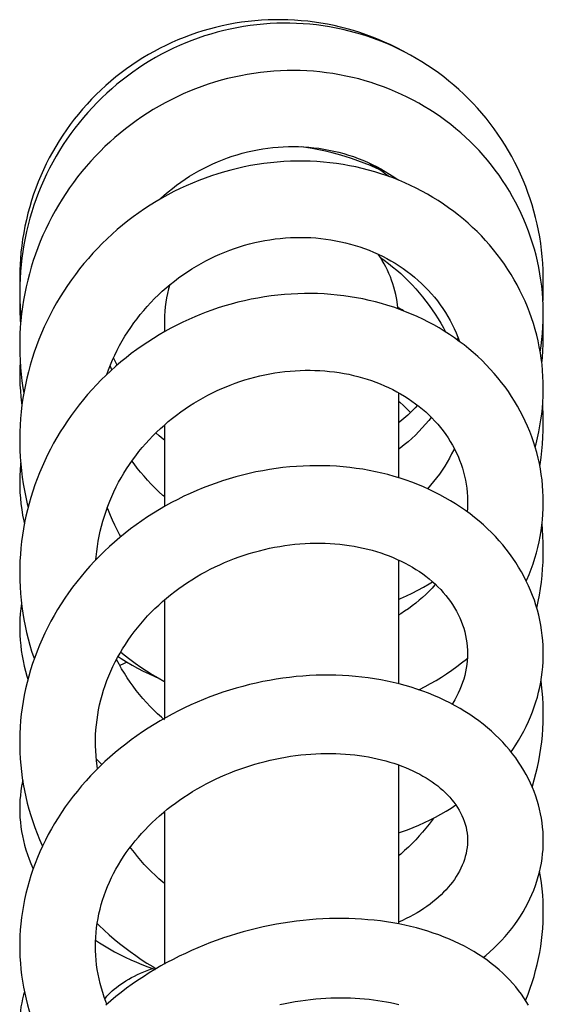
# Model space of a CAD drawing. Header units: millimetres. Extents: x 177 to 351, y 32 to 305.
# Tile 60 of 80: x 186.37 to 190.17, y 298.24 to 305.38. Entities that reach past the tile are written whole.
import ezdxf

# ---------------------------------------------------------------- set-up
doc = ezdxf.new("R2010")
doc.units = ezdxf.units.MM
doc.header["$LTSCALE"] = 30.734
doc.layers.get('0').update_dxf_attribs({"linetype": 'CONTINUOUS'})

msp = doc.modelspace()

# ---------------------------------------------------------------- linework, layer by layer
at = {"color": 7, "linetype": 'Continuous'}
for p, q in [((186.3757, 303.5614), (186.3748, 303.5135)), ((186.3774, 303.6021), (186.3757, 303.5614)), ((186.3748, 303.5135), (186.3748, 303.5036)), ((190.1748, 303.4395), (190.1745, 303.463)), ((187.4248, 303.1985), (187.4248, 303.114)), ((189.1248, 302.6725), (189.1248, 302.0558)), ((187.4248, 302.4383), (187.4248, 301.8464)), ((189.1248, 301.4591), (189.1248, 300.5617)), ((187.4248, 301.169), (187.4248, 300.3102)), ((189.1248, 299.9727), (189.1248, 298.8193)), ((187.4248, 299.6334), (187.4248, 298.5281))]:
    msp.add_line(p, q, dxfattribs=at)
for points in [[(190.1748, 303.4903), (190.1746, 303.5162), (190.1733, 303.5642), (190.1708, 303.6121), (190.167, 303.6599), (190.1621, 303.7076), (190.1559, 303.7551), (190.1485, 303.8024), (190.1399, 303.8495), (190.1301, 303.8963), (190.1192, 303.9428), (190.107, 303.989), (190.0937, 304.0348), (190.0792, 304.0802), (190.0636, 304.1252), (190.0468, 304.1697), (190.0288, 304.2138), (190.0097, 304.2575), (189.9895, 304.3008), (189.9681, 304.3437), (189.9456, 304.386), (189.9219, 304.4277), (189.8973, 304.4689), (189.8716, 304.5093), (189.8449, 304.549), (189.8172, 304.588), (189.7886, 304.6262), (189.759, 304.6636), (189.7285, 304.7003), (189.6971, 304.7361), (189.6647, 304.7711), (189.6315, 304.8052), (189.5974, 304.8385), (189.5623, 304.871), (189.5264, 304.9026), (189.4896, 304.9333), (189.4519, 304.9632), (189.4135, 304.9921), (189.3743, 305.02), (189.3344, 305.0469), (189.294, 305.0727), (189.2529, 305.0975), (189.2112, 305.1211), (189.169, 305.1437), (189.1262, 305.1651), (189.0829, 305.1855), (189.0391, 305.2047), (188.9948, 305.2228), (188.9499, 305.2398), (188.9045, 305.2557), (188.8587, 305.2704), (188.8124, 305.2839), (188.7658, 305.2963), (188.7188, 305.3075), (188.6716, 305.3175), (188.6241, 305.3263), (188.5764, 305.3339), (188.5286, 305.3403), (188.4807, 305.3454), (188.4326, 305.3493), (188.3845, 305.352), (188.3363, 305.3534), (188.2881, 305.3536), (188.2398, 305.3525), (188.1915, 305.3502), (188.1432, 305.3467), (188.095, 305.342), (188.0469, 305.336), (187.9988, 305.3288), (187.9509, 305.3204), (187.9032, 305.3107), (187.8558, 305.2999), (187.8087, 305.2879), (187.762, 305.2747), (187.7158, 305.2603), (187.67, 305.2448), (187.6245, 305.2282), (187.5795, 305.2103), (187.5349, 305.1913), (187.4908, 305.1712), (187.447, 305.1499), (187.4037, 305.1274), (187.3608, 305.1038), (187.3186, 305.0791), (187.2769, 305.0533), (187.2359, 305.0265), (187.1957, 304.9988), (187.1563, 304.97), (187.1176, 304.9403), (187.0797, 304.9097), (187.0426, 304.8781), (187.0062, 304.8456), (186.9708, 304.8121), (186.9361, 304.7778), (186.9023, 304.7425), (186.8693, 304.7063), (186.8372, 304.6693), (186.806, 304.6314), (186.7757, 304.5927), (186.7464, 304.5532), (186.718, 304.513), (186.6907, 304.4721), (186.6645, 304.4306), (186.6393, 304.3885), (186.6152, 304.3458), (186.5923, 304.3026), (186.5704, 304.2589), (186.5496, 304.2146), (186.53, 304.1698), (186.5115, 304.1245), (186.4941, 304.0786), (186.4779, 304.0323), (186.4627, 303.9856), (186.4488, 303.9384), (186.436, 303.8909), (186.4244, 303.843), (186.414, 303.7948), (186.4048, 303.7464), (186.3968, 303.6978), (186.39, 303.649), (186.3845, 303.6), (186.3802, 303.551), (186.3772, 303.5018), (186.3754, 303.4526), (186.3748, 303.4059)], [(189.1671, 305.1446), (189.1537, 305.152), (189.1108, 305.1743), (189.0674, 305.1956), (189.0234, 305.2157), (188.979, 305.2347), (188.9341, 305.2525), (188.8888, 305.2692), (188.843, 305.2848), (188.7968, 305.2992), (188.7502, 305.3124), (188.7033, 305.3245), (188.6561, 305.3354), (188.6087, 305.3451), (188.5612, 305.3535), (188.5135, 305.3607), (188.4657, 305.3668), (188.4178, 305.3715), (188.3698, 305.3751), (188.3217, 305.3775), (188.2736, 305.3786), (188.2255, 305.3785), (188.1773, 305.3771), (188.1292, 305.3746), (188.0812, 305.3708), (188.0332, 305.3658), (187.9855, 305.3596), (187.9379, 305.3522), (187.8906, 305.3436), (187.8436, 305.3338), (187.7968, 305.3227), (187.7503, 305.3105), (187.7042, 305.2971), (187.6584, 305.2826), (187.613, 305.2668), (187.568, 305.2499), (187.5235, 305.2319), (187.4795, 305.2128), (187.436, 305.1925), (187.3931, 305.1712), (187.3508, 305.1488), (187.3091, 305.1254), (187.268, 305.1009), (187.2276, 305.0754), (187.1879, 305.0488), (187.1489, 305.0213), (187.1105, 304.9927), (187.0728, 304.9631), (187.0358, 304.9325), (186.9996, 304.901), (186.9642, 304.8685), (186.9298, 304.8353), (186.8962, 304.8012), (186.8635, 304.7662), (186.8318, 304.7305), (186.801, 304.694), (186.7711, 304.6567), (186.7422, 304.6186), (186.7143, 304.5798), (186.6873, 304.5403), (186.6614, 304.5001), (186.6365, 304.4592), (186.6126, 304.4177), (186.5898, 304.3756), (186.5681, 304.3329), (186.5474, 304.2896), (186.5279, 304.2459), (186.5095, 304.2017), (186.4923, 304.1571), (186.4762, 304.112), (186.4613, 304.0665), (186.4475, 304.0206), (186.4349, 303.9743), (186.4234, 303.9277), (186.4132, 303.8807), (186.4041, 303.8335), (186.3963, 303.7861), (186.3896, 303.7386), (186.3842, 303.691), (186.38, 303.6434), (186.3774, 303.602)], [(190.1748, 303.2442), (190.1747, 303.262), (190.1736, 303.3077), (190.1713, 303.3534), (190.1678, 303.3991), (190.1631, 303.4447), (190.1572, 303.4902), (190.1501, 303.5356), (190.1418, 303.5807), (190.1324, 303.6257), (190.1217, 303.6703), (190.1099, 303.7146), (190.0969, 303.7585), (190.0828, 303.802), (190.0675, 303.8452), (190.0511, 303.8879), (190.0335, 303.9302), (190.0148, 303.9721), (189.995, 304.0135), (189.9741, 304.0543), (189.9521, 304.0947), (189.929, 304.1345), (189.9049, 304.1737), (189.8797, 304.2124), (189.8535, 304.2504), (189.8263, 304.2877), (189.7981, 304.3242), (189.769, 304.36), (189.7391, 304.395), (189.7082, 304.4292), (189.6764, 304.4626), (189.6437, 304.4952), (189.6101, 304.5269), (189.5756, 304.5579), (189.5402, 304.588), (189.504, 304.6172), (189.4669, 304.6456), (189.429, 304.6731), (189.3903, 304.6996), (189.351, 304.7252), (189.3111, 304.7497), (189.2705, 304.7731), (189.2294, 304.7955), (189.1878, 304.8168), (189.1456, 304.8371), (189.1029, 304.8562), (189.0596, 304.8743), (189.0158, 304.8913), (188.9714, 304.9072), (188.9266, 304.9221), (188.8813, 304.9358), (188.8355, 304.9484), (188.7893, 304.9598), (188.7427, 304.9701), (188.6957, 304.9793), (188.6485, 304.9872), (188.6011, 304.994), (188.5536, 304.9996), (188.506, 305.004), (188.4584, 305.0071), (188.4107, 305.0091), (188.3629, 305.0099), (188.315, 305.0094), (188.2671, 305.0078), (188.2191, 305.005), (188.171, 305.0009), (188.1229, 304.9956), (188.0748, 304.9891), (188.0267, 304.9814), (187.9788, 304.9725), (187.9311, 304.9624), (187.8837, 304.9512), (187.8365, 304.9387), (187.7897, 304.9251), (187.7433, 304.9104), (187.6972, 304.8944), (187.6515, 304.8774), (187.6063, 304.8592), (187.5614, 304.8398), (187.517, 304.8193), (187.473, 304.7977), (187.4295, 304.775), (187.3865, 304.7512), (187.3441, 304.7263), (187.3023, 304.7003), (187.2611, 304.6734), (187.2206, 304.6454), (187.1808, 304.6165), (187.1417, 304.5866), (187.1033, 304.5557), (187.0658, 304.524), (187.0291, 304.4913), (186.9933, 304.4578), (186.9582, 304.4234), (186.924, 304.3881), (186.8906, 304.3519), (186.858, 304.3148), (186.8263, 304.2769), (186.7955, 304.2381), (186.7657, 304.1986), (186.7367, 304.1583), (186.7088, 304.1173), (186.682, 304.0757), (186.6562, 304.0336), (186.6315, 303.9909), (186.6079, 303.9477), (186.5853, 303.9039), (186.5639, 303.8596), (186.5436, 303.8148), (186.5244, 303.7695), (186.5063, 303.7237), (186.4893, 303.6775), (186.4735, 303.6308), (186.4587, 303.5837), (186.4452, 303.5362), (186.4328, 303.4884), (186.4216, 303.4403), (186.4115, 303.3919), (186.4027, 303.3433), (186.3951, 303.2945), (186.3886, 303.2456), (186.3834, 303.1966), (186.3794, 303.1476), (186.3767, 303.0985), (186.3752, 303.0494), (186.3748, 303.0122)], [(187.3867, 304.0723), (187.3951, 304.0802), (187.4237, 304.1058), (187.4529, 304.1306), (187.4828, 304.1546), (187.5133, 304.1778), (187.5444, 304.2002), (187.5761, 304.2217), (187.6083, 304.2424), (187.641, 304.2623), (187.6742, 304.2812), (187.7079, 304.2993), (187.742, 304.3164), (187.7765, 304.3326), (187.8113, 304.3479), (187.8466, 304.3622), (187.8821, 304.3755), (187.9179, 304.3879), (187.9541, 304.3992), (187.9904, 304.4096), (188.0271, 304.4191), (188.064, 304.4275), (188.101, 304.435), (188.1382, 304.4415), (188.1755, 304.4469), (188.2128, 304.4513), (188.2501, 304.4547), (188.2873, 304.4571), (188.3244, 304.4585), (188.3616, 304.4589), (188.3987, 304.4582), (188.4357, 304.4566), (188.4727, 304.4539), (188.5095, 304.4502), (188.5462, 304.4455), (188.5828, 304.4398), (188.6191, 304.4331), (188.6553, 304.4255), (188.6911, 304.4168), (188.7266, 304.4072), (188.7618, 304.3966), (188.7966, 304.385), (188.831, 304.3725), (188.865, 304.359), (188.8985, 304.3446), (188.9316, 304.3292), (188.9642, 304.313), (188.9963, 304.2958), (189.0279, 304.2777), (189.0589, 304.2587), (189.0894, 304.2389), (189.1192, 304.2182), (189.1233, 304.2152)], [(188.9907, 304.2888), (188.966, 304.3002), (188.921, 304.3197), (188.8755, 304.338), (188.8294, 304.3553), (188.783, 304.3715), (188.7362, 304.3866), (188.6891, 304.4005), (188.6418, 304.4133), (188.5942, 304.4249), (188.5464, 304.4353), (188.4985, 304.4445), (188.4505, 304.4526), (188.4171, 304.4574)], [(190.1748, 302.7045), (190.1742, 302.7469), (190.1724, 302.7903), (190.1694, 302.8336), (190.1653, 302.8768), (190.1599, 302.9199), (190.1533, 302.9628), (190.1456, 303.0055), (190.1367, 303.048), (190.1267, 303.0902), (190.1155, 303.1321), (190.1031, 303.1737), (190.0896, 303.2149), (190.075, 303.2558), (190.0592, 303.2963), (190.0423, 303.3363), (190.0242, 303.376), (190.005, 303.4152), (189.9848, 303.454), (189.9634, 303.4923), (189.9409, 303.5301), (189.9174, 303.5674), (189.8928, 303.6041), (189.8672, 303.6402), (189.8406, 303.6756), (189.813, 303.7103), (189.7846, 303.7442), (189.7553, 303.7773), (189.725, 303.8097), (189.6939, 303.8413), (189.6618, 303.8722), (189.6288, 303.9022), (189.5949, 303.9315), (189.5601, 303.9601), (189.5244, 303.9878), (189.4878, 304.0147), (189.4504, 304.0407), (189.4122, 304.0658), (189.3733, 304.0899), (189.3338, 304.1131), (189.2936, 304.1353), (189.2528, 304.1564), (189.2114, 304.1766), (189.1695, 304.1956), (189.127, 304.2137), (189.084, 304.2307), (189.0404, 304.2466), (188.9963, 304.2614), (188.9516, 304.2752), (188.9064, 304.2879), (188.8607, 304.2995), (188.8146, 304.31), (188.768, 304.3194), (188.7211, 304.3277), (188.6739, 304.3348), (188.6265, 304.3407), (188.5789, 304.3454), (188.5312, 304.349), (188.4835, 304.3514), (188.4356, 304.3526), (188.3877, 304.3527), (188.3397, 304.3515), (188.2916, 304.3492), (188.2435, 304.3457), (188.1954, 304.341), (188.1472, 304.3351), (188.099, 304.3281), (188.0509, 304.3198), (188.0029, 304.3104), (187.9551, 304.2998), (187.9074, 304.2881), (187.86, 304.2751), (187.8129, 304.2611), (187.7661, 304.2459), (187.7198, 304.2296), (187.6738, 304.2121), (187.6283, 304.1936), (187.5831, 304.1739), (187.5384, 304.1532), (187.4942, 304.1313), (187.4504, 304.1083), (187.4072, 304.0843), (187.3644, 304.0592), (187.3221, 304.033), (187.2805, 304.0058), (187.2395, 303.9776), (187.1992, 303.9485), (187.1597, 303.9185), (187.121, 303.8875), (187.083, 303.8557), (187.046, 303.823), (187.0097, 303.7895), (186.9743, 303.7551), (186.9397, 303.7199), (186.9059, 303.6838), (186.873, 303.6468), (186.8409, 303.609), (186.8097, 303.5704), (186.7794, 303.5311), (186.7501, 303.491), (186.7217, 303.4503), (186.6945, 303.409), (186.6682, 303.3671), (186.643, 303.3246), (186.6189, 303.2816), (186.5959, 303.2381), (186.5739, 303.194), (186.5531, 303.1495), (186.5334, 303.1046), (186.5148, 303.0591), (186.4973, 303.0132), (186.4809, 302.9669), (186.4657, 302.92), (186.4516, 302.8728), (186.4386, 302.8252), (186.4268, 302.7772), (186.4162, 302.7291), (186.4068, 302.6808), (186.3985, 302.6323), (186.3915, 302.5837), (186.3858, 302.535), (186.3812, 302.4862), (186.3778, 302.4373), (186.3757, 302.3884), (186.3748, 302.3395), (186.3748, 302.3278)], [(188.9143, 304.3373), (188.9374, 304.3234), (188.9698, 304.3029), (189.0017, 304.2814), (189.0331, 304.2591), (189.0583, 304.24)], [(187.0066, 302.8043), (187.019, 302.8384), (187.0333, 302.8745), (187.0485, 302.9101), (187.0647, 302.9454), (187.0818, 302.9801), (187.0998, 303.0145), (187.1187, 303.0483), (187.1386, 303.0817), (187.1593, 303.1145), (187.1808, 303.1468), (187.2032, 303.1785), (187.2264, 303.2096), (187.2503, 303.2401), (187.2751, 303.27), (187.3005, 303.2991), (187.3267, 303.3276), (187.3535, 303.3553), (187.3811, 303.3823), (187.4092, 303.4085), (187.4381, 303.434), (187.4676, 303.4587), (187.4977, 303.4828), (187.5285, 303.5061), (187.5599, 303.5286), (187.592, 303.5504), (187.6245, 303.5713), (187.6574, 303.5913), (187.6908, 303.6104), (187.7245, 303.6287), (187.7587, 303.6461), (187.7932, 303.6625), (187.8281, 303.6781), (187.8633, 303.6927), (187.8989, 303.7065), (187.9347, 303.7193), (187.9708, 303.7311), (188.0071, 303.7421), (188.0437, 303.7521), (188.0804, 303.7611), (188.1172, 303.7693), (188.1542, 303.7764), (188.1913, 303.7826), (188.2284, 303.7879), (188.2655, 303.7921), (188.3026, 303.7955), (188.3396, 303.7978), (188.3766, 303.7992), (188.4136, 303.7996), (188.4505, 303.799), (188.4873, 303.7975), (188.5241, 303.795), (188.5607, 303.7915), (188.5972, 303.7871), (188.6334, 303.7818), (188.6693, 303.7755), (188.7049, 303.7682), (188.7402, 303.7601), (188.775, 303.751), (188.8095, 303.7411), (188.8435, 303.7302), (188.8771, 303.7184), (188.9102, 303.7058), (188.943, 303.6922), (188.9753, 303.6777), (189.0071, 303.6624), (189.0384, 303.6462), (189.0691, 303.6291), (189.0993, 303.6113), (189.1288, 303.5926), (189.1576, 303.5731), (189.1858, 303.5529), (189.2133, 303.5319), (189.2401, 303.5102), (189.2661, 303.4877), (189.2914, 303.4646), (189.3159, 303.4407), (189.3396, 303.4161), (189.3625, 303.3908), (189.3846, 303.365), (189.4058, 303.3384), (189.4261, 303.3113), (189.4455, 303.2837), (189.464, 303.2554), (189.4816, 303.2267), (189.4982, 303.1975), (189.5139, 303.1678), (189.5285, 303.1377), (189.5422, 303.1072), (189.5548, 303.0763), (189.5665, 303.045), (189.5668, 303.0441)], [(188.9926, 303.6535), (189.0198, 303.6341), (189.0507, 303.6108), (189.081, 303.5867), (189.1107, 303.5619), (189.1397, 303.5363), (189.168, 303.51), (189.1957, 303.4829), (189.2226, 303.4552), (189.2488, 303.4268), (189.2743, 303.3976), (189.299, 303.3678), (189.3229, 303.3373), (189.3461, 303.3062), (189.3685, 303.2745), (189.39, 303.2422), (189.4107, 303.2093), (189.4305, 303.176), (189.4494, 303.1422), (189.464, 303.1143)], [(186.3748, 303.5036), (186.3752, 303.4654), (186.3755, 303.4562)], [(190.1704, 303.3648), (190.1729, 303.4063), (190.1744, 303.4537), (190.1748, 303.4903)], [(190.172, 303.3385), (190.1725, 303.3467), (190.1743, 303.3954), (190.1748, 303.4395)], [(186.3748, 303.4059), (186.3748, 303.3937), (186.3758, 303.345), (186.3779, 303.2963), (186.3812, 303.2476), (186.3848, 303.2093)], [(186.3756, 303.3551), (186.3755, 303.3545), (186.3748, 303.3084), (186.3748, 303.3032)], [(190.1748, 301.8796), (190.1742, 301.9193), (190.1724, 301.9596), (190.1695, 301.9998), (190.1654, 302.0399), (190.1601, 302.0799), (190.1536, 302.1197), (190.146, 302.1593), (190.1373, 302.1987), (190.1274, 302.2378), (190.1164, 302.2766), (190.1042, 302.3151), (190.0909, 302.3533), (190.0765, 302.3913), (190.0609, 302.4288), (190.0442, 302.4661), (190.0264, 302.5029), (190.0075, 302.5394), (189.9875, 302.5754), (189.9664, 302.6109), (189.9443, 302.646), (189.9211, 302.6805), (189.8969, 302.7145), (189.8716, 302.7478), (189.8453, 302.7806), (189.818, 302.8128), (189.7897, 302.8443), (189.7605, 302.8752), (189.7302, 302.9054), (189.699, 302.9349), (189.6669, 302.9637), (189.6338, 302.9917), (189.6, 303.0189), (189.5653, 303.0452), (189.5298, 303.0707), (189.4935, 303.0954), (189.4564, 303.1192), (189.4185, 303.1421), (189.3799, 303.1641), (189.3405, 303.1852), (189.3004, 303.2054), (189.2595, 303.2247), (189.2179, 303.243), (189.1756, 303.2604), (189.1328, 303.2767), (189.0895, 303.292), (189.0457, 303.3062), (189.0014, 303.3194), (188.9567, 303.3315), (188.9116, 303.3425), (188.866, 303.3525), (188.82, 303.3613), (188.7735, 303.3691), (188.7268, 303.3758), (188.6797, 303.3813), (188.6323, 303.3858), (188.5847, 303.3891), (188.5369, 303.3913), (188.4889, 303.3923), (188.4407, 303.3923), (188.3925, 303.391), (188.3442, 303.3887), (188.2958, 303.3852), (188.2475, 303.3805), (188.1991, 303.3747), (188.1508, 303.3677), (188.1025, 303.3596), (188.0542, 303.3504), (188.0061, 303.34), (187.9582, 303.3285), (187.9104, 303.3158), (187.863, 303.3021), (187.8159, 303.2872), (187.7692, 303.2713), (187.7288, 303.2566)], [(186.3748, 303.3032), (186.3754, 303.2577), (186.3772, 303.2117), (186.3802, 303.1656), (186.3806, 303.1616)], [(189.1609, 303.266), (189.1493, 303.2729), (189.1198, 303.2897)], [(187.7288, 303.2566), (187.6906, 303.2418), (187.6462, 303.2235), (187.602, 303.2041), (187.558, 303.1837), (187.5145, 303.1623), (187.4714, 303.1398), (187.4287, 303.1163), (187.3866, 303.0919), (187.345, 303.0665), (187.304, 303.0402), (187.2637, 303.0131), (187.224, 302.985), (187.185, 302.9561), (187.1468, 302.9264), (187.1092, 302.8958), (187.0724, 302.8644), (187.0364, 302.8322), (187.0012, 302.7992), (186.9667, 302.7654), (186.933, 302.7308), (186.9001, 302.6954), (186.868, 302.6593), (186.8367, 302.6224), (186.8063, 302.5849), (186.7769, 302.5467), (186.7483, 302.5079), (186.7207, 302.4685), (186.6941, 302.4286), (186.6686, 302.3881), (186.644, 302.3472), (186.6205, 302.3059), (186.598, 302.264), (186.5766, 302.2218), (186.5562, 302.179), (186.5368, 302.1358), (186.5184, 302.0921), (186.5011, 302.048), (186.4849, 302.0035), (186.4697, 301.9587), (186.4556, 301.9136), (186.4427, 301.8683), (186.4308, 301.8227), (186.4201, 301.7769), (186.4105, 301.731), (186.4021, 301.6849), (186.3947, 301.6387), (186.3886, 301.5924), (186.3835, 301.546), (186.3796, 301.4995), (186.3769, 301.4529), (186.3753, 301.4064), (186.3748, 301.3648)], [(190.1525, 302.9677), (190.1591, 303.0124), (190.1646, 303.0577), (190.169, 303.1031), (190.1721, 303.1486), (190.174, 303.1941), (190.1748, 303.2442)], [(190.1748, 303.0922), (190.1744, 303.1303), (190.1731, 303.1719)], [(189.5564, 303.0721), (189.5549, 303.0676), (189.5507, 303.0557)], [(190.164, 302.8869), (190.1679, 302.9281), (190.1714, 302.977), (190.1737, 303.026), (190.1747, 303.075), (190.1748, 303.0922)], [(186.3748, 303.0122), (186.3748, 303.0045), (186.3756, 302.9551), (186.3777, 302.9056), (186.3809, 302.8562), (186.3854, 302.8069), (186.3911, 302.7577), (186.398, 302.7087), (186.4047, 302.6687)], [(187.0825, 302.873), (187.0729, 302.8911), (187.0563, 302.9247), (187.0557, 302.9258)], [(186.3777, 302.9044), (186.3772, 302.897), (186.3754, 302.8532), (186.3748, 302.809)], [(187.0435, 302.8385), (187.0376, 302.8519), (187.0309, 302.8683)], [(186.3748, 302.809), (186.3752, 302.7734), (186.3768, 302.7298), (186.3795, 302.6862), (186.3835, 302.6426), (186.3887, 302.599), (186.3913, 302.5814)], [(187.8727, 302.716), (187.9031, 302.7281), (187.9382, 302.7412), (187.9735, 302.7535), (188.0092, 302.765), (188.0451, 302.7756), (188.0811, 302.7854), (188.1174, 302.7943), (188.1538, 302.8024), (188.1902, 302.8096), (188.2268, 302.8159), (188.2634, 302.8213), (188.2999, 302.8259), (188.3365, 302.8296), (188.373, 302.8323), (188.4094, 302.8342), (188.4456, 302.8353), (188.4817, 302.8354), (188.5176, 302.8347), (188.5534, 302.8331), (188.5889, 302.8307), (188.6242, 302.8275), (188.6592, 302.8234), (188.694, 302.8184), (188.7284, 302.8126), (188.7626, 302.806), (188.7964, 302.7985), (188.8299, 302.7902), (188.863, 302.7811), (188.8958, 302.7712), (188.9281, 302.7605), (188.96, 302.749), (188.9913, 302.7367), (189.0221, 302.7237), (189.0523, 302.7099), (189.0819, 302.6954), (189.111, 302.6802), (189.1395, 302.6643), (189.1675, 302.6475), (189.1949, 302.6301), (189.2216, 302.6119), (189.2476, 302.5931), (189.273, 302.5736), (189.2975, 302.5535), (189.3214, 302.5328), (189.3445, 302.5114), (189.3668, 302.4894), (189.3883, 302.4669), (189.409, 302.4437), (189.4289, 302.4199), (189.448, 302.3956), (189.4662, 302.3707), (189.4835, 302.3453), (189.4999, 302.3193), (189.5153, 302.2929), (189.5298, 302.2661), (189.5434, 302.2388), (189.5559, 302.2112), (189.5674, 302.1832), (189.5779, 302.1549), (189.5874, 302.1262), (189.5958, 302.0973), (189.6031, 302.0682), (189.6094, 302.0388), (189.6146, 302.0093), (189.6187, 301.9796), (189.6218, 301.9499), (189.6238, 301.9201), (189.6247, 301.8902), (189.6248, 301.8797)], [(186.9284, 301.4612), (186.93, 301.4825), (186.9338, 301.52), (186.9386, 301.5574), (186.9445, 301.5946), (186.9515, 301.6318), (186.9594, 301.6687), (186.9684, 301.7054), (186.9783, 301.7419), (186.9892, 301.7782), (187.0012, 301.8142), (187.0141, 301.8498), (187.0279, 301.8851), (187.0427, 301.9201), (187.0585, 301.9547), (187.0752, 301.9889), (187.0928, 302.0226), (187.1113, 302.0559), (187.1307, 302.0888), (187.151, 302.1211), (187.1721, 302.1529), (187.194, 302.1842), (187.2167, 302.2149), (187.2402, 302.2451), (187.2645, 302.2747), (187.2895, 302.3036), (187.3152, 302.3319), (187.3416, 302.3595), (187.3686, 302.3864), (187.3963, 302.4126), (187.4246, 302.4382), (187.4535, 302.463), (187.4831, 302.4871), (187.5132, 302.5106), (187.544, 302.5333), (187.5753, 302.5553), (187.6072, 302.5766), (187.6396, 302.5972), (187.6725, 302.6169), (187.7059, 302.6359), (187.7396, 302.654), (187.7737, 302.6713), (187.808, 302.6877), (187.8426, 302.7032), (187.8727, 302.716)], [(190.1157, 302.2787), (190.1225, 302.303), (190.1331, 302.3456), (190.1425, 302.3885), (190.1507, 302.4315), (190.1577, 302.4747), (190.1636, 302.518), (190.1682, 302.5614), (190.1716, 302.6048), (190.1737, 302.6483), (190.1747, 302.6918), (190.1748, 302.7045)], [(189.1248, 302.6115), (189.1325, 302.6048), (189.1604, 302.5792), (189.1878, 302.553), (189.2112, 302.5293)], [(189.2629, 302.5814), (189.2443, 302.5618), (189.2177, 302.5354), (189.1905, 302.5098), (189.1626, 302.485), (189.1339, 302.4609), (189.1248, 302.4536)], [(190.1748, 302.4533), (190.1747, 302.4695), (190.1737, 302.5185), (190.1714, 302.5676), (190.1701, 302.5863)], [(189.3621, 302.494), (189.3438, 302.4712), (189.3206, 302.4438), (189.2965, 302.417), (189.2718, 302.3909), (189.2462, 302.3655), (189.22, 302.3408), (189.193, 302.3169), (189.1654, 302.2937), (189.1371, 302.2713), (189.1248, 302.2622)], [(190.1496, 302.1407), (190.1517, 302.1529), (190.1586, 302.202), (190.1643, 302.251), (190.1688, 302.3001), (190.172, 302.3493), (190.174, 302.3985), (190.1748, 302.4477), (190.1748, 302.4533)], [(187.4248, 302.3273), (187.4157, 302.3348), (187.3873, 302.3599), (187.3639, 302.3817)], [(186.3748, 302.3279), (186.3749, 302.3041), (186.3761, 302.255), (186.3786, 302.206), (186.3822, 302.157), (186.3871, 302.1081), (186.3932, 302.0594), (186.4005, 302.0109), (186.409, 301.9626), (186.4186, 301.9146), (186.4295, 301.8668), (186.4358, 301.8419)], [(189.5285, 302.2687), (189.5243, 302.2594), (189.5094, 302.2288), (189.4935, 302.1987), (189.4767, 302.169), (189.4589, 302.1398), (189.4402, 302.111), (189.4205, 302.0828), (189.4, 302.0551), (189.3786, 302.0279), (189.3563, 302.0014), (189.3341, 301.9763)], [(186.3816, 302.1646), (186.3803, 302.1516), (186.3773, 302.111), (186.3754, 302.0704), (186.3748, 302.0277)], [(190.1747, 300.7806), (190.1745, 300.8009), (190.1733, 300.8381), (190.1709, 300.8752), (190.1673, 300.9123), (190.1625, 300.9492), (190.1566, 300.986), (190.1495, 301.0227), (190.1412, 301.0591), (190.1318, 301.0952), (190.1213, 301.1311), (190.1096, 301.1668), (190.0968, 301.2022), (190.0828, 301.2373), (190.0677, 301.2721), (190.0514, 301.3065), (190.034, 301.3407), (190.0154, 301.3744), (189.9957, 301.4078), (189.9749, 301.4408), (189.953, 301.4733), (189.93, 301.5054), (189.9059, 301.537), (189.8807, 301.5681), (189.8545, 301.5986), (189.8273, 301.6284), (189.7991, 301.6576), (189.77, 301.6861), (189.7398, 301.7139), (189.7087, 301.7411), (189.6765, 301.7676), (189.6433, 301.7934), (189.6092, 301.8185), (189.5741, 301.8428), (189.5381, 301.8663), (189.5012, 301.889), (189.4635, 301.9109), (189.4249, 301.9319), (189.3857, 301.952), (189.3456, 301.9712), (189.3049, 301.9894), (189.2634, 302.0067), (189.2213, 302.023), (189.1786, 302.0383), (189.1352, 302.0527), (189.0913, 302.066), (189.0468, 302.0783), (189.0018, 302.0895), (188.9563, 302.0997), (188.9104, 302.1088), (188.864, 302.1169), (188.8172, 302.124), (188.77, 302.1299), (188.7225, 302.1348), (188.6747, 302.1386), (188.6266, 302.1413), (188.5783, 302.1429), (188.5298, 302.1434), (188.4811, 302.1428), (188.4322, 302.141), (188.3833, 302.1381), (188.3343, 302.1341), (188.2853, 302.129), (188.2362, 302.1228), (188.1872, 302.1155), (188.1383, 302.107), (188.0894, 302.0975), (188.0407, 302.0869), (187.9922, 302.0752), (187.9438, 302.0623), (187.8956, 302.0485), (187.8477, 302.0335), (187.8001, 302.0174), (187.7528, 302.0003), (187.7058, 301.9821), (187.6592, 301.9629), (187.613, 301.9425), (187.5672, 301.9212), (187.5218, 301.8988), (187.4769, 301.8753), (187.4325, 301.8509), (187.3887, 301.8255), (187.3455, 301.7991), (187.3029, 301.7718), (187.261, 301.7436), (187.2198, 301.7145), (187.1794, 301.6845), (187.1397, 301.6537), (187.1008, 301.622), (187.0627, 301.5895), (187.0255, 301.5561), (186.9891, 301.522), (186.9535, 301.487), (186.9188, 301.4513), (186.885, 301.4149), (186.8521, 301.3776), (186.8201, 301.3397), (186.7891, 301.3011), (186.759, 301.2618), (186.7301, 301.222), (186.7022, 301.1817), (186.6753, 301.1408), (186.6496, 301.0995), (186.625, 301.0577), (186.6015, 301.0154), (186.5791, 300.9727), (186.5578, 300.9295), (186.5377, 300.886), (186.5187, 300.8421), (186.5008, 300.7977), (186.4841, 300.753), (186.4685, 300.708), (186.4541, 300.6627), (186.4408, 300.617), (186.4288, 300.5712), (186.4179, 300.5252), (186.4083, 300.4791), (186.3999, 300.4328), (186.3926, 300.3865), (186.3867, 300.3401), (186.3819, 300.2937), (186.3784, 300.2472), (186.376, 300.2007), (186.3749, 300.1541), (186.3748, 300.1354)], [(187.4248, 301.9189), (187.414, 301.9281), (187.3852, 301.9542), (187.3572, 301.9811), (187.3298, 302.0087), (187.3032, 302.0371), (187.2773, 302.0661), (187.2523, 302.0959), (187.228, 302.1263), (187.2046, 302.1574), (187.1898, 302.1782)], [(186.3748, 302.0277), (186.3753, 301.99), (186.377, 301.9489), (186.3799, 301.9079), (186.384, 301.8668), (186.3894, 301.8257), (186.3959, 301.7846), (186.4037, 301.7437), (186.4087, 301.721)], [(189.6248, 301.8797), (189.6246, 301.8643), (189.6235, 301.8343), (189.6217, 301.8093)], [(190.0513, 301.3066), (190.0557, 301.3163), (190.0718, 301.3546), (190.0868, 301.3932), (190.1005, 301.4321), (190.1132, 301.4713), (190.1246, 301.5107), (190.1349, 301.5504), (190.144, 301.5902), (190.152, 301.6302), (190.1587, 301.6704), (190.1643, 301.7107), (190.1687, 301.7511), (190.1719, 301.7915), (190.1739, 301.8319), (190.1748, 301.8724), (190.1748, 301.8796)], [(187.1083, 301.6281), (187.0989, 301.6448), (187.0811, 301.6786), (187.0642, 301.7128), (187.0483, 301.7474), (187.0332, 301.7825), (187.0191, 301.818), (187.0108, 301.8407)], [(190.1748, 301.5325), (190.1741, 301.5833), (190.1722, 301.6314), (190.1691, 301.6795), (190.1654, 301.7205)], [(186.9248, 300.1352), (186.925, 300.1555), (186.9261, 300.1918), (186.9283, 300.2281), (186.9316, 300.2643), (186.9359, 300.3005), (186.9413, 300.3366), (186.9477, 300.3726), (186.9552, 300.4085), (186.9638, 300.4441), (186.9733, 300.4796), (186.9839, 300.5148), (186.9955, 300.5498), (187.008, 300.5845), (187.0216, 300.6188), (187.036, 300.6528), (187.0514, 300.6864), (187.0677, 300.7195), (187.0849, 300.752), (187.1029, 300.7841), (187.1218, 300.8157), (187.1415, 300.8469), (187.1622, 300.8777), (187.1837, 300.9082), (187.2061, 300.9382), (187.2293, 300.9677), (187.2533, 300.9967), (187.278, 301.0251), (187.3034, 301.0529), (187.3296, 301.0801), (187.3563, 301.1067), (187.3838, 301.1326), (187.4118, 301.1579), (187.4405, 301.1825), (187.4698, 301.2065), (187.4996, 301.2298), (187.5301, 301.2524), (187.561, 301.2744), (187.5926, 301.2957), (187.6247, 301.3164), (187.6573, 301.3363), (187.6905, 301.3556), (187.724, 301.3741), (187.7579, 301.3919), (187.7922, 301.4089), (187.8268, 301.4252), (187.8618, 301.4406), (187.8971, 301.4553), (187.9326, 301.4692), (187.9684, 301.4822), (188.0045, 301.4945), (188.0408, 301.506), (188.0773, 301.5167), (188.114, 301.5266), (188.1507, 301.5357), (188.1876, 301.544), (188.2245, 301.5514), (188.2615, 301.558), (188.2984, 301.5638), (188.3354, 301.5687), (188.3722, 301.5729), (188.409, 301.5761), (188.4457, 301.5786), (188.4822, 301.5802), (188.5186, 301.581), (188.5549, 301.581), (188.5909, 301.5802), (188.6268, 301.5786), (188.6624, 301.5762), (188.6976, 301.5729), (188.7325, 301.569), (188.767, 301.5642), (188.801, 301.5587), (188.8346, 301.5524), (188.8677, 301.5454), (188.9004, 301.5377), (188.9325, 301.5293), (188.9642, 301.5201), (188.9955, 301.5102), (189.0262, 301.4996), (189.0565, 301.4882), (189.0862, 301.4762), (189.1153, 301.4636), (189.1437, 301.4503), (189.1715, 301.4364), (189.1985, 301.4219), (189.2248, 301.4069), (189.2505, 301.3913), (189.2754, 301.375), (189.2997, 301.3582), (189.3233, 301.3409), (189.3461, 301.3229), (189.3682, 301.3043), (189.3896, 301.2852), (189.4103, 301.2654), (189.4301, 301.2451), (189.4492, 301.2242), (189.4675, 301.2028), (189.4848, 301.1808), (189.5013, 301.1584), (189.5168, 301.1356), (189.5314, 301.1123), (189.545, 301.0885), (189.5576, 301.0644), (189.5692, 301.0398), (189.5797, 301.0147), (189.5892, 300.9893), (189.5976, 300.9636), (189.6049, 300.9375), (189.6111, 300.9113), (189.6161, 300.8848), (189.62, 300.8582), (189.6227, 300.8315), (189.6243, 300.8048), (189.6247, 300.7808)], [(190.1274, 301.1105), (190.1374, 301.1572), (190.1462, 301.2044), (190.1539, 301.2518), (190.1604, 301.2994), (190.1657, 301.3471), (190.1698, 301.3949), (190.1726, 301.4427), (190.1743, 301.4906), (190.1748, 301.5325)], [(186.3748, 301.3648), (186.3749, 301.3588), (186.3756, 301.3111), (186.3775, 301.2636), (186.3807, 301.216), (186.385, 301.1687), (186.3905, 301.1214), (186.3971, 301.0743), (186.405, 301.0274), (186.414, 300.9807), (186.4242, 300.9343), (186.4355, 300.8881), (186.448, 300.8422), (186.4617, 300.7967), (186.4765, 300.7514), (186.4801, 300.7414)], [(189.1248, 301.1732), (189.138, 301.1788), (189.181, 301.1983), (189.2234, 301.2189), (189.2652, 301.2405), (189.3063, 301.2631), (189.3467, 301.2867), (189.3711, 301.3018)], [(189.3919, 301.283), (189.3887, 301.2793), (189.3673, 301.2556), (189.3452, 301.2325), (189.3222, 301.2099), (189.2985, 301.188), (189.274, 301.1666), (189.2487, 301.1457), (189.2227, 301.1255), (189.1959, 301.1059), (189.1685, 301.0869), (189.1404, 301.0687), (189.1248, 301.0591)], [(186.3876, 301.1458), (186.3874, 301.1445), (186.3825, 301.1071), (186.3789, 301.0695), (186.3763, 301.0318), (186.375, 300.9941), (186.3748, 300.9711)], [(186.3748, 300.9711), (186.375, 300.9527), (186.3761, 300.915), (186.3785, 300.8773), (186.382, 300.8397), (186.3867, 300.8021), (186.3926, 300.7646), (186.3996, 300.7272), (186.4079, 300.69), (186.4173, 300.653), (186.4278, 300.6161), (186.4348, 300.5942)], [(187.1075, 300.7918), (187.1342, 300.7701), (187.1733, 300.7399), (187.213, 300.7107), (187.2535, 300.6825), (187.2946, 300.6552), (187.3363, 300.629), (187.3787, 300.6037), (187.4216, 300.5795), (187.4248, 300.5778)], [(189.6247, 300.7809), (189.6241, 300.7538), (189.6224, 300.7271), (189.6196, 300.7006), (189.6157, 300.6741), (189.6106, 300.6478), (189.6045, 300.6215), (189.5972, 300.5955), (189.589, 300.5696), (189.5797, 300.544), (189.5694, 300.5186), (189.558, 300.4935), (189.5457, 300.4687), (189.5325, 300.4443), (189.5183, 300.4203), (189.5138, 300.4131)], [(189.9407, 300.0667), (189.9535, 300.0849), (189.9752, 300.1176), (189.9957, 300.1507), (190.0152, 300.1843), (190.0336, 300.2182), (190.0509, 300.2525), (190.0671, 300.2873), (190.0823, 300.3224), (190.0963, 300.3578), (190.1092, 300.3934), (190.1209, 300.4292), (190.1315, 300.4652), (190.1409, 300.5012), (190.1491, 300.5374), (190.1562, 300.5737), (190.1622, 300.6101), (190.167, 300.6466), (190.1706, 300.6832), (190.1731, 300.7198), (190.1745, 300.7564), (190.1747, 300.7806)], [(187.4248, 300.2989), (187.403, 300.3179), (187.3748, 300.3438), (187.3474, 300.3703), (187.3207, 300.3975), (187.2946, 300.4253), (187.2694, 300.4538), (187.2449, 300.4829), (187.2212, 300.5125), (187.1982, 300.5428), (187.1761, 300.5737), (187.1548, 300.6051), (187.1344, 300.6371), (187.1147, 300.6697), (187.0959, 300.7027), (187.0781, 300.7363), (187.0774, 300.7377)], [(187.0887, 300.7589), (187.1112, 300.7441), (187.1502, 300.7198), (187.1899, 300.6965), (187.2304, 300.6741), (187.2715, 300.6527), (187.3133, 300.6323), (187.3556, 300.613), (187.383, 300.6013)], [(187.1535, 300.7179), (187.1288, 300.7068), (187.1012, 300.6936)], [(189.2707, 300.5182), (189.2757, 300.5205), (189.3165, 300.5414), (189.3567, 300.5631), (189.3962, 300.5859), (189.4349, 300.6095), (189.4729, 300.6341), (189.5101, 300.6595), (189.5465, 300.6858), (189.582, 300.7129), (189.6167, 300.7409), (189.6237, 300.7468)], [(190.1747, 299.4251), (190.1743, 299.4543), (190.1727, 299.4873), (190.17, 299.5203), (190.1661, 299.5532), (190.1612, 299.586), (190.1551, 299.6186), (190.1479, 299.6511), (190.1396, 299.6833), (190.1302, 299.7153), (190.1197, 299.7471), (190.1081, 299.7786), (190.0954, 299.81), (190.0816, 299.8411), (190.0666, 299.8721), (190.0504, 299.9028), (190.0331, 299.9333), (190.0147, 299.9635), (189.995, 299.9934), (189.9743, 300.0229), (189.9523, 300.0521), (189.9293, 300.0809), (189.9051, 300.1092), (189.8799, 300.1371), (189.8536, 300.1643), (189.8263, 300.191), (189.7979, 300.2171), (189.7686, 300.2426), (189.7382, 300.2674), (189.7068, 300.2915), (189.6743, 300.3151), (189.6409, 300.3379), (189.6064, 300.36), (189.571, 300.3814), (189.5346, 300.4021), (189.4973, 300.4219), (189.4591, 300.441), (189.4202, 300.4591), (189.3806, 300.4764), (189.3404, 300.4927), (189.2995, 300.5081), (189.258, 300.5226), (189.2159, 300.5362), (189.1732, 300.5488), (189.1298, 300.5605), (189.0859, 300.5712), (189.0413, 300.581), (188.9963, 300.5898), (188.9508, 300.5976), (188.9048, 300.6044), (188.8584, 300.6103), (188.8116, 300.6151), (188.7644, 300.619), (188.717, 300.6218), (188.6694, 300.6236), (188.6216, 300.6244), (188.5738, 300.6242), (188.5259, 300.623), (188.4779, 300.6208), (188.4297, 300.6175), (188.3814, 300.6132), (188.333, 300.6079), (188.2845, 300.6016), (188.2359, 300.5943), (188.1874, 300.586), (188.1388, 300.5766), (188.0904, 300.5662), (188.042, 300.5549), (187.9937, 300.5425), (187.9456, 300.5291), (187.8977, 300.5147), (187.85, 300.4993), (187.8026, 300.483), (187.7556, 300.4656), (187.7089, 300.4473), (187.6627, 300.428), (187.6168, 300.4078), (187.5714, 300.3867), (187.5263, 300.3645), (187.4817, 300.3414), (187.4374, 300.3173), (187.3936, 300.2923), (187.3503, 300.2664), (187.3076, 300.2395), (187.2657, 300.2119), (187.2244, 300.1834), (187.1839, 300.1541), (187.1442, 300.124), (187.1054, 300.0932), (187.0673, 300.0616), (187.03, 300.0293), (186.9936, 299.9962), (186.958, 299.9624), (186.9232, 299.9278), (186.8893, 299.8925), (186.8564, 299.8566), (186.8243, 299.82), (186.7932, 299.7828), (186.7631, 299.745), (186.734, 299.7066), (186.706, 299.6678), (186.679, 299.6284), (186.6532, 299.5887), (186.6285, 299.5486), (186.6049, 299.5081), (186.5824, 299.4672), (186.5611, 299.4259), (186.5409, 299.3843), (186.5218, 299.3423), (186.5038, 299.3), (186.4869, 299.2574), (186.4712, 299.2144), (186.4567, 299.1712), (186.4433, 299.1278), (186.4311, 299.0842), (186.42, 299.0404), (186.4102, 298.9966), (186.4016, 298.9527), (186.3942, 298.9088), (186.388, 298.8649), (186.383, 298.8209), (186.3792, 298.7769), (186.3765, 298.7329), (186.3751, 298.6889), (186.3748, 298.6586)], [(190.1747, 300.3435), (190.1746, 300.3666), (190.1734, 300.4136), (190.1709, 300.4606), (190.1673, 300.5074), (190.1625, 300.5543), (190.1583, 300.5863)], [(190.0943, 299.8124), (190.0964, 299.8189), (190.1095, 299.8641), (190.1215, 299.9096), (190.1323, 299.9553), (190.1418, 300.0013), (190.1502, 300.0474), (190.1573, 300.0937), (190.1632, 300.1402), (190.1679, 300.1867), (190.1714, 300.2334), (190.1736, 300.2802), (190.1747, 300.3271), (190.1747, 300.3435)], [(186.3748, 300.1354), (186.375, 300.1105), (186.3763, 300.064), (186.3787, 300.0176), (186.3824, 299.9712), (186.3873, 299.9249), (186.3934, 299.8787), (186.4007, 299.8327), (186.4092, 299.7869), (186.4189, 299.7414), (186.4298, 299.6961), (186.4418, 299.6511), (186.4551, 299.6063), (186.4695, 299.5619), (186.4851, 299.5179), (186.5018, 299.4741), (186.5197, 299.4308), (186.5388, 299.3879), (186.5407, 299.3839)], [(186.9396, 299.9441), (186.9363, 299.9661), (186.932, 300.002), (186.9286, 300.038), (186.9263, 300.0741), (186.9251, 300.1103), (186.9248, 300.1352)], [(186.9248, 298.6584), (186.9252, 298.6877), (186.9267, 298.7219), (186.9292, 298.756), (186.9328, 298.7902), (186.9375, 298.8242), (186.9433, 298.8582), (186.9501, 298.8921), (186.958, 298.9258), (186.9669, 298.9594), (186.9768, 298.9927), (186.9878, 299.0257), (186.9997, 299.0585), (187.0126, 299.091), (187.0264, 299.1231), (187.0412, 299.1548), (187.0568, 299.1861), (187.0734, 299.217), (187.0908, 299.2475), (187.1091, 299.2776), (187.1282, 299.3072), (187.1482, 299.3365), (187.169, 299.3653), (187.1905, 299.3937), (187.2129, 299.4217), (187.2361, 299.4492), (187.26, 299.4763), (187.2847, 299.5029), (187.31, 299.529), (187.3361, 299.5545), (187.3626, 299.5795), (187.3898, 299.6038), (187.4176, 299.6276), (187.4461, 299.6508), (187.4751, 299.6735), (187.5048, 299.6956), (187.535, 299.7173), (187.5659, 299.7383), (187.5974, 299.7589), (187.6295, 299.7788), (187.6621, 299.7982), (187.6951, 299.8169), (187.7286, 299.835), (187.7625, 299.8524), (187.7967, 299.8691), (187.8313, 299.8852), (187.8662, 299.9005), (187.9014, 299.9152), (187.937, 299.9291), (187.9729, 299.9424), (188.009, 299.9549), (188.0454, 299.9668), (188.0819, 299.9779), (188.1186, 299.9883), (188.1554, 299.998), (188.1924, 300.0069), (188.2293, 300.0151), (188.2663, 300.0225), (188.3033, 300.0292), (188.3403, 300.0352), (188.3772, 300.0404), (188.4141, 300.0448), (188.4507, 300.0485), (188.4873, 300.0514), (188.5238, 300.0536), (188.5601, 300.0551), (188.5963, 300.0558), (188.6322, 300.0558), (188.668, 300.0551), (188.7034, 300.0536), (188.7384, 300.0515), (188.7729, 300.0486), (188.807, 300.0451), (188.8407, 300.0409), (188.8738, 300.036), (188.9064, 300.0305), (188.9385, 300.0244), (188.97, 300.0176), (189.0011, 300.0102), (189.0316, 300.0022), (189.0615, 299.9935), (189.0909, 299.9843), (189.1197, 299.9745), (189.1478, 299.9642), (189.1752, 299.9534), (189.2019, 299.942), (189.2279, 299.9302), (189.2531, 299.9179), (189.2776, 299.9052), (189.3012, 299.8921), (189.3242, 299.8785), (189.3463, 299.8645), (189.3677, 299.8501), (189.3883, 299.8353), (189.4081, 299.8201), (189.4272, 299.8046), (189.4455, 299.7886), (189.463, 299.7722), (189.4798, 299.7554), (189.4959, 299.7382), (189.5111, 299.7205), (189.5256, 299.7024), (189.5392, 299.6839), (189.552, 299.6649), (189.5639, 299.6455), (189.5748, 299.6257), (189.5846, 299.6055), (189.5935, 299.585), (189.6013, 299.5642), (189.608, 299.5429), (189.6137, 299.5214), (189.6182, 299.4995), (189.6215, 299.4773), (189.6237, 299.4548), (189.6247, 299.432), (189.6247, 299.4253)], [(186.9307, 300.0159), (186.9611, 299.9852), (186.9715, 299.9752)], [(186.3965, 299.8595), (186.3948, 299.852), (186.3886, 299.8187), (186.3836, 299.7854), (186.3797, 299.7519), (186.3769, 299.7185), (186.3753, 299.685), (186.3748, 299.6538)], [(186.3748, 299.6538), (186.3752, 299.6251), (186.3768, 299.5915), (186.3795, 299.5578), (186.3834, 299.5242), (186.3884, 299.4906), (186.3946, 299.457), (186.402, 299.4234), (186.4105, 299.3899), (186.4202, 299.3564), (186.4311, 299.3231), (186.4431, 299.29), (186.4563, 299.2571), (186.4707, 299.2245), (186.4731, 299.2195)], [(189.1248, 299.4796), (189.1459, 299.4868), (189.1885, 299.5024), (189.2307, 299.519), (189.2722, 299.5365), (189.313, 299.5549), (189.3531, 299.5742), (189.3925, 299.5944), (189.4311, 299.6154), (189.469, 299.6373), (189.5061, 299.66), (189.5403, 299.6822)], [(189.3779, 299.5869), (189.368, 299.573), (189.3457, 299.5432), (189.3226, 299.514), (189.2987, 299.4854), (189.2741, 299.4574), (189.2488, 299.43), (189.2227, 299.4031), (189.1959, 299.3769), (189.1684, 299.3512), (189.1401, 299.3262), (189.1248, 299.3132)], [(189.6247, 299.4254), (189.6247, 299.4177), (189.6237, 299.3953), (189.6215, 299.3732), (189.6183, 299.3513), (189.6139, 299.3296), (189.6085, 299.308), (189.602, 299.2866), (189.5945, 299.2653), (189.586, 299.2442), (189.5765, 299.2234), (189.5661, 299.2028), (189.5547, 299.1824), (189.5425, 299.1623), (189.5293, 299.1426), (189.5154, 299.1231), (189.5006, 299.104), (189.485, 299.0853), (189.4686, 299.0669), (189.4514, 299.0487), (189.4333, 299.0309), (189.4144, 299.0134), (189.3947, 298.9962), (189.3741, 298.9792), (189.3526, 298.9626), (189.3303, 298.9463), (189.3071, 298.9304), (189.2832, 298.915), (189.2586, 298.8999), (189.2332, 298.8854), (189.2071, 298.8713), (189.1804, 298.8578), (189.153, 298.8448), (189.125, 298.8323), (189.1248, 298.8322)], [(189.7385, 298.5757), (189.7571, 298.591), (189.7873, 298.6173), (189.8164, 298.6442), (189.8444, 298.6716), (189.8714, 298.6996), (189.8971, 298.7279), (189.9218, 298.7568), (189.9453, 298.7861), (189.9677, 298.8157), (189.9889, 298.8458), (190.009, 298.8762), (190.0279, 298.907), (190.0457, 298.9381), (190.0624, 298.9695), (190.0779, 299.0011), (190.0922, 299.033), (190.1054, 299.0651), (190.1175, 299.0974), (190.1284, 299.1298), (190.1382, 299.1624), (190.1468, 299.1952), (190.1542, 299.228), (190.1605, 299.2609), (190.1657, 299.2939), (190.1697, 299.327), (190.1725, 299.36), (190.1742, 299.3929), (190.1747, 299.4252)], [(187.4248, 299.1117), (187.413, 299.1215), (187.3847, 299.1464), (187.3571, 299.1718), (187.3302, 299.1977), (187.3041, 299.2243), (187.2787, 299.2514), (187.254, 299.2792), (187.23, 299.3075), (187.2069, 299.3363), (187.1845, 299.3657), (187.1771, 299.376)], [(190.1748, 298.9051), (190.1744, 298.9393), (190.1729, 298.9838), (190.1701, 299.0284), (190.1662, 299.073), (190.161, 299.1176), (190.1546, 299.1621), (190.148, 299.2007)], [(190.0671, 298.2294), (190.051, 298.2565), (190.0338, 298.2833), (190.0154, 298.31), (189.9958, 298.3364), (189.975, 298.3625), (189.953, 298.3882), (189.9299, 298.4136), (189.9056, 298.4385), (189.8801, 298.463), (189.8536, 298.4869), (189.8259, 298.5104), (189.7972, 298.5332), (189.7674, 298.5555), (189.7365, 298.5771), (189.7046, 298.598), (189.6717, 298.6183), (189.6377, 298.6379), (189.6029, 298.6567), (189.5671, 298.6748), (189.5305, 298.6921), (189.493, 298.7086), (189.4547, 298.7243), (189.4158, 298.7392), (189.3761, 298.7532), (189.3358, 298.7664), (189.2948, 298.7787), (189.2533, 298.7901), (189.2112, 298.8007), (189.1686, 298.8104), (189.1253, 298.8192), (189.0816, 298.8272), (189.0374, 298.8342), (188.9927, 298.8404), (188.9476, 298.8457), (188.9021, 298.85), (188.8562, 298.8535), (188.81, 298.8561), (188.7635, 298.8578), (188.7166, 298.8586), (188.6696, 298.8585), (188.6222, 298.8575), (188.5747, 298.8556), (188.527, 298.8528), (188.4791, 298.8491), (188.4311, 298.8444), (188.3829, 298.8388), (188.3347, 298.8323), (188.2864, 298.8249), (188.2381, 298.8166), (188.1898, 298.8073), (188.1415, 298.7972), (188.0933, 298.7861), (188.0451, 298.7741), (187.9971, 298.7613), (187.9492, 298.7475), (187.9016, 298.7329), (187.8542, 298.7173), (187.8072, 298.7009), (187.7604, 298.6837), (187.714, 298.6655), (187.668, 298.6465), (187.6222, 298.6266), (187.5769, 298.6058), (187.5319, 298.5842), (187.4874, 298.5617), (187.4432, 298.5383), (187.3996, 298.5141), (187.3565, 298.489), (187.314, 298.4632), (187.2721, 298.4365), (187.2308, 298.4091), (187.1903, 298.381), (187.1505, 298.352), (187.1115, 298.3224), (187.0732, 298.292), (187.0356, 298.2609), (186.9988, 298.229)], [(190.0458, 298.2645), (190.0474, 298.2682), (190.0641, 298.3101), (190.0796, 298.3523), (190.094, 298.3948), (190.1072, 298.4376), (190.1192, 298.4806), (190.1301, 298.5238), (190.1398, 298.5673), (190.1483, 298.611), (190.1556, 298.6548), (190.1618, 298.6988), (190.1667, 298.7429), (190.1705, 298.7871), (190.1731, 298.8314), (190.1745, 298.8757), (190.1748, 298.9051)], [(186.9372, 298.8219), (186.952, 298.8072), (186.9873, 298.7737), (187.0236, 298.741), (187.0607, 298.709), (187.0986, 298.6779), (187.1372, 298.6475), (187.1766, 298.6181), (187.2166, 298.5895), (187.2573, 298.5619), (187.2985, 298.5352), (187.3404, 298.5095), (187.3659, 298.4945)], [(186.9258, 298.7019), (186.9544, 298.6827), (186.99, 298.6601), (187.0265, 298.6382), (187.0639, 298.6172), (187.1021, 298.5969), (187.1411, 298.5775), (187.1809, 298.5589), (187.2213, 298.5411), (187.2624, 298.5243), (187.3042, 298.5084), (187.3466, 298.4933), (187.3576, 298.4897)], [(186.3748, 298.6587), (186.3752, 298.6235), (186.3768, 298.5794), (186.3795, 298.5353), (186.3835, 298.4914), (186.3886, 298.4475), (186.3949, 298.4038), (186.4024, 298.3603), (186.4111, 298.3171), (186.4209, 298.2742), (186.4319, 298.2315), (186.444, 298.1891), (186.4573, 298.1469), (186.4717, 298.105), (186.4874, 298.0634), (186.5041, 298.022), (186.5221, 297.981), (186.5412, 297.9402), (186.5614, 297.8998), (186.5828, 297.8598), (186.6052, 297.8202), (186.6237, 297.7895)], [(187.0084, 298.2373), (187.0006, 298.2565), (186.9887, 298.2888), (186.9777, 298.3214), (186.9677, 298.3543), (186.9587, 298.3875), (186.9508, 298.421), (186.9439, 298.4547), (186.938, 298.4886), (186.9333, 298.5227), (186.9295, 298.5569), (186.9269, 298.5911), (186.9253, 298.6254), (186.9248, 298.6584)], [(186.9932, 298.2766), (186.9968, 298.2811), (187.0082, 298.2944), (187.0204, 298.3076), (187.0333, 298.3206), (187.0471, 298.3334), (187.0616, 298.3461), (187.0769, 298.3585), (187.093, 298.3708), (187.1099, 298.383), (187.1277, 298.395), (187.1463, 298.4068), (187.1659, 298.4184), (187.1862, 298.4297), (187.2074, 298.4408), (187.2294, 298.4516), (187.2522, 298.462), (187.2757, 298.4721), (187.3, 298.4819), (187.325, 298.4912), (187.3389, 298.496)], [(186.409, 298.3275), (186.4025, 298.3051), (186.3953, 298.2762), (186.3892, 298.2473), (186.3842, 298.2182), (186.3802, 298.1891), (186.3773, 298.16), (186.3755, 298.1309), (186.3748, 298.1018), (186.3748, 298.0971)], [(188.2628, 298.2352), (188.3002, 298.2429), (188.3375, 298.25), (188.3748, 298.2563), (188.412, 298.262), (188.449, 298.267), (188.486, 298.2714), (188.5229, 298.275), (188.5597, 298.2781), (188.5963, 298.2804), (188.6327, 298.2821), (188.6688, 298.2832), (188.7046, 298.2836), (188.74, 298.2834), (188.775, 298.2825), (188.8095, 298.281), (188.8436, 298.2789), (188.8772, 298.2763), (188.9102, 298.273), (188.9427, 298.2691), (188.9746, 298.2647), (189.006, 298.2597), (189.0368, 298.2542), (189.067, 298.2482), (189.0966, 298.2416), (189.1256, 298.2346)]]:
    msp.add_lwpolyline(points, dxfattribs=at)
for start, end in [(5.56666, 34.2385), (162.33331, 180)]:
    msp.add_arc((188.2748, 303.1985), 0.85, start, end, dxfattribs=at)

doc.saveas('drawing.dxf')
